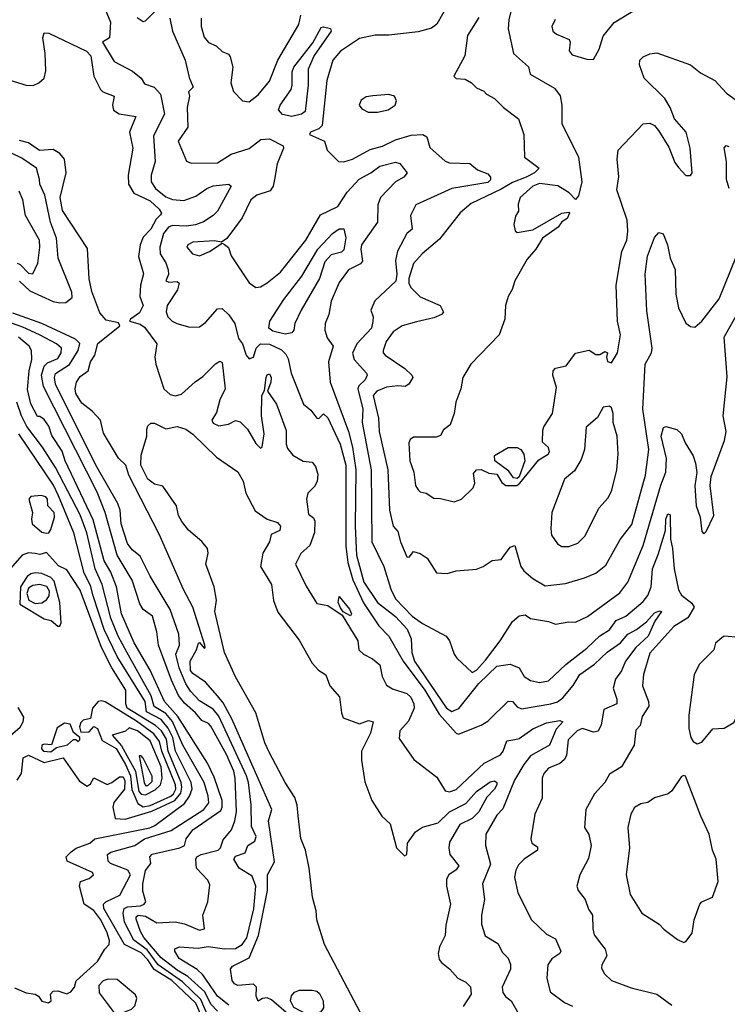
# Model space of a CAD drawing. Extents: x 1678431 to 1860718, y 384618 to 522882.
# Tile 67 of 256: x 1754986 to 1758129, y 429639 to 434015. Entities that reach past the tile are written whole.
import ezdxf

# ---------------------------------------------------------------- set-up
doc = ezdxf.new("R2010")
doc.units = 0

msp = doc.modelspace()

# ---------------------------------------------------------------- linework, layer by layer
at = {"layer": '0CON10XD'}
for points in [[(1757535, 433838.8), (1757560, 433885), (1757577.6, 433942.4), (1757626.7, 434003.3), (1757735, 434069.4), (1757805, 434088), (1757826.2, 434105), (1757848, 434135), (1757852.9, 434205), (1757806.4, 434325), (1757816.8, 434523.2), (1757830.8, 434555), (1757835, 434596.2), (1757870, 434635), (1757905.6, 434644.4), (1757955, 434676.2), (1757982.5, 434715), (1758055, 434793.3), (1758095, 434812.5), (1758117.5, 434845), (1758221.7, 434928.3)], [(1757177.2, 434095), (1757157.8, 434015), (1757155.6, 433974.4), (1757178.6, 433865), (1757245.8, 433805.8), (1757253.3, 433773.3), (1757360.5, 433710.5), (1757386.9, 433676.9), (1757394, 433635), (1757394, 433554), (1757468.5, 433405), (1757481.9, 433295), (1757468.1, 433231.9), (1757455, 433216.7), (1757426, 433246), (1757376.4, 433276.4), (1757295, 433287.4), (1757264.4, 433275), (1757208.5, 433225), (1757199.4, 433195), (1757202, 433165), (1757187.7, 433142.3), (1757180, 433105), (1757186.4, 433076.4), (1757195, 433070), (1757265, 433081.5), (1757394.2, 433155), (1757425, 433160), (1757428, 433155), (1757417.9, 433132.1), (1757393.6, 433116.4), (1757376.8, 433093.2), (1757308.6, 433045), (1757278.1, 432995), (1757239.1, 432950.9), (1757184.4, 432855), (1757173.6, 432816.4), (1757154.7, 432785.3), (1757143.9, 432745), (1757140.4, 432685), (1757115.5, 432615), (1756989.6, 432485), (1756954.6, 432425.4), (1756945.7, 432374.3)], [(1755364.2, 434065), (1755390, 434005), (1755385.5, 433934.5), (1755353.3, 433915), (1755405, 433829.4), (1755486.9, 433786.9), (1755525.4, 433755.4), (1755540.5, 433730.5), (1755583.6, 433715), (1755612, 433685), (1755628.4, 433595), (1755580.9, 433499.1), (1755587.1, 433385), (1755569.4, 433325), (1755569.8, 433295), (1755589.2, 433265), (1755635, 433228.1), (1755665, 433215.6), (1755715, 433211.6), (1755769, 433231), (1755816.5, 433265), (1755845, 433277.5), (1755915, 433284.4), (1755925.4, 433275.4), (1755865.2, 433165), (1755845, 433144.7), (1755802.4, 433117.6), (1755766.6, 433103.4), (1755725, 433097.7), (1755665, 433100.2), (1755646.4, 433093.6), (1755624.8, 433065), (1755608.3, 433005), (1755610, 432975), (1755634.8, 432935), (1755645.9, 432904.1), (1755647.6, 432882.4), (1755635.7, 432855), (1755648.8, 432848.8), (1755685, 432852.2), (1755694.5, 432844.5), (1755686.8, 432815), (1755640.9, 432745), (1755636.3, 432716.3), (1755644.4, 432695), (1755663.3, 432675), (1755683.5, 432665), (1755741.7, 432648.3), (1755785, 432650.3), (1755810.7, 432669.3), (1755865, 432730.4), (1755885, 432732.5), (1755914.3, 432704.3), (1755942.1, 432665), (1755958.3, 432598.3), (1755975.4, 432575.4), (1755991.5, 432525), (1756005, 432507.5), (1756024.2, 432515), (1756036.7, 432555), (1756055, 432575.3), (1756095, 432573.8), (1756148.8, 432548.8), (1756168.5, 432528.5), (1756178, 432508), (1756191.8, 432445), (1756246.1, 432306.1), (1756279.5, 432279.5), (1756305, 432244), (1756315, 432243.3), (1756335, 432264), (1756355, 432245.8), (1756408.8, 432128.8), (1756434.3, 432035), (1756434.8, 431675), (1756443.2, 431603.2), (1756465.6, 431525.6), (1756513.1, 431423.1), (1756581.3, 431321.3), (1756625.5, 431275), (1756688.8, 431165), (1756785.1, 431035), (1756848.4, 430928.4), (1756925, 430843.8), (1756935, 430840), (1757035, 430880), (1757065, 430897.8), (1757155, 430986.2), (1757175, 430985.5), (1757195, 430961.1), (1757215, 430951.8), (1757345, 430974), (1757375, 430984.3), (1757398, 431002), (1757443.4, 431056.6), (1757473.8, 431105), (1757539, 431151), (1757595.3, 431205), (1757654, 431246), (1757686.5, 431285), (1757725, 431305.2), (1757770.1, 431339.9), (1757805, 431378.6), (1757827.5, 431387.5), (1757836.7, 431385), (1757807.4, 431342.6), (1757777.9, 431275), (1757721.7, 431225), (1757676.1, 431163.9), (1757658.3, 431121.7), (1757631.7, 431085), (1757622, 431045), (1757638.5, 430995), (1757638.4, 430975), (1757580.8, 430949.2), (1757567.9, 430882.1), (1757555, 430852.5), (1757535, 430848.5), (1757485, 430865.7), (1757461.8, 430855), (1757421.8, 430815), (1757414.8, 430745.2), (1757404.8, 430725.2), (1757385, 430709.6), (1757335, 430688.8), (1757314.5, 430665), (1757306.2, 430643.8), (1757306.5, 430555), (1757274.5, 430485), (1757256, 430375), (1757261.2, 430355), (1757285, 430338.8), (1757285, 430324.4), (1757225.8, 430284.2), (1757201.3, 430258.7), (1757188.8, 430235), (1757184, 430205), (1757197.9, 430135), (1757258.5, 430015), (1757325, 429951.4), (1757365, 429930), (1757388.9, 429875), (1757384.2, 429865), (1757349.1, 429840.9), (1757331.1, 429815), (1757326.6, 429755), (1757341.5, 429695), (1757405, 429646.7), (1757441.4, 429631.4)], [(1755507.1, 434025), (1755535, 434008.1), (1755545, 434011.1), (1755585, 434050.4)], [(1756869.5, 434050.5), (1756838.6, 433995), (1756815, 433978.1), (1756755, 433961.6), (1756625, 433946.7), (1756565, 433946.1), (1756495, 433932.3), (1756411.5, 433875), (1756377.3, 433835), (1756349.4, 433745), (1756328.9, 433545), (1756315, 433530), (1756277.5, 433515), (1756273.3, 433505), (1756339.2, 433475), (1756351.4, 433435), (1756402.5, 433385), (1756425, 433384.4), (1756463.9, 433396.1), (1756542.1, 433437.9), (1756596.9, 433453.1), (1756655, 433481), (1756725, 433502), (1756775.9, 433505.9), (1756793.5, 433495), (1756807.6, 433447.6), (1756875, 433387.1), (1756895, 433380), (1756985, 433375.6), (1757018.7, 433348.7), (1757065, 433329.7), (1757076.7, 433315), (1757076.6, 433303.4), (1757065, 433291.4), (1756905, 433265.5), (1756745, 433192.5), (1756721.4, 433145), (1756729.2, 433085), (1756705.5, 433064.5), (1756663.2, 432986.8), (1756654.6, 432945.4), (1756660.3, 432885), (1756657.1, 432852.9), (1756563.9, 432766.1), (1756545.7, 432725), (1756555.7, 432695), (1756554.3, 432674.3), (1756548.9, 432645), (1756483.4, 432575), (1756463.4, 432533.4), (1756472, 432505), (1756526.4, 432445), (1756528.5, 432435), (1756520, 432415), (1756491.6, 432388.4), (1756487.3, 432375), (1756509.5, 432285), (1756507.7, 432225), (1756546.3, 432015), (1756550.5, 431695), (1756602.5, 431585), (1756634.2, 431485), (1756655, 431441.9), (1756729, 431365), (1756775, 431332.3), (1756880.6, 431275), (1756895.6, 431255), (1756916, 431195)], [(1755652.2, 434022.2), (1755664.2, 433965), (1755721, 433835), (1755738, 433758), (1755755.8, 433715), (1755736, 433695), (1755740, 433675), (1755730.3, 433625), (1755732.4, 433537.6), (1755689.5, 433475), (1755727, 433387), (1755747.1, 433377.1), (1755865, 433379.2), (1755925, 433417.1), (1756005, 433442.8), (1756057.2, 433482.8), (1756095, 433486), (1756155.6, 433455), (1756158.2, 433445), (1756129.8, 433375), (1756117.4, 433305)], [(1755792, 434022), (1755792.2, 433985), (1755805, 433938), (1755825, 433914.2), (1755858.9, 433898.9), (1755885, 433873.8), (1755913, 433863), (1755921.1, 433851.1), (1755932.5, 433805), (1755923.6, 433735), (1755935, 433696.2), (1755975, 433655.5), (1756005, 433650), (1756045, 433681.9), (1756095, 433742.9), (1756132.9, 433835), (1756225.7, 433994.3), (1756235.3, 434035)], [(1757025.3, 434025), (1756975.4, 433945), (1756963.5, 433855), (1756914, 433765), (1756924.5, 433754.5), (1756965, 433750.6), (1756993.3, 433735), (1757015, 433712), (1757047.7, 433697.7), (1757058.8, 433685), (1757095.3, 433665.3), (1757135, 433625.6), (1757200.8, 433575), (1757225.5, 433505), (1757228, 433405), (1757292.9, 433355), (1757272.1, 433335), (1757234.8, 433315), (1757175, 433291.8), (1757125, 433261.6), (1756991, 433199), (1756942.7, 433157.3), (1756850, 433040), (1756773.9, 432975), (1756735, 432931.3), (1756714.4, 432865), (1756714.7, 432845), (1756723.3, 432825), (1756764.3, 432784.3), (1756853.2, 432745), (1756867.5, 432715), (1756860, 432705), (1756825, 432691), (1756747.7, 432672.3), (1756685, 432655.3), (1756645, 432627.8), (1756613.3, 432585), (1756600, 432545), (1756600, 432535), (1756608.8, 432525), (1756696.7, 432465), (1756728.1, 432435), (1756731.4, 432425), (1756714.4, 432395), (1756697.5, 432385), (1756665, 432388.8), (1756615, 432382.5), (1756572.1, 432365), (1756556.5, 432345), (1756578.9, 432245), (1756582.1, 432185), (1756620.7, 432015), (1756628.9, 431835), (1756644.4, 431765), (1756665, 431740), (1756676.7, 431695), (1756705, 431627.5), (1756715, 431626.7), (1756735, 431652.5), (1756765, 431642.5), (1756795, 431622.5), (1756836.4, 431556.4), (1756885, 431553.3), (1756924.2, 431565.8), (1757015, 431572.9), (1757044.8, 431585.2), (1757085, 431611.5), (1757125, 431616.4), (1757165, 431670.7), (1757185, 431679.2), (1757212.3, 431585), (1757225, 431565.6), (1757265, 431531.5), (1757319, 431499), (1757410, 431510), (1757495, 431535.4), (1757544.7, 431555.3), (1757588.6, 431591.4), (1757653.3, 431705), (1757705, 431772.5), (1757765, 431991.2), (1757779.8, 432105), (1757753.2, 432285), (1757763.8, 432485), (1757792.3, 432535), (1757795.6, 432555), (1757770.9, 432720.9), (1757764.1, 432885), (1757773.6, 432965), (1757805, 433046.7), (1757825, 433070), (1757843.6, 433063.6), (1757862.9, 433015), (1757875.5, 432955.5), (1757897.8, 432905), (1757900.3, 432795), (1757912.1, 432735), (1757945, 432666.7), (1757965, 432651.4), (1757985, 432649.2), (1758015, 432675.6), (1758092.4, 432775), (1758170.4, 432969.6)], [(1757363.6, 434016.4), (1757350, 433985), (1757354.3, 433965), (1757370.7, 433950.7), (1757426.9, 433926.9), (1757430.8, 433915), (1757426.6, 433876.6), (1757439.3, 433859.3), (1757505, 433840), (1757535, 433838.8)], [(1754815, 433784.9), (1755015, 433723.9), (1755046.6, 433723.4), (1755071.4, 433735), (1755095, 433756), (1755101.6, 433788.4), (1755099.3, 433865), (1755088.3, 433935), (1755095, 433957.7), (1755115, 433955.7), (1755282, 433875), (1755301.6, 433855), (1755315.2, 433765), (1755345, 433705.4), (1755355, 433694.7), (1755405.4, 433675.4), (1755398.6, 433635), (1755403, 433613), (1755427.3, 433597.2), (1755502, 433585), (1755474, 433515), (1755488, 433445), (1755468, 433325), (1755469.5, 433285), (1755493.6, 433245), (1755565, 433210.7), (1755605, 433173.8), (1755615.6, 433155), (1755612, 433148), (1755591.4, 433128.6), (1755567.9, 433085), (1755535, 433049.4), (1755520.4, 433015), (1755513.5, 432963.5), (1755535.9, 432885.9), (1755522.8, 432835), (1755519, 432785), (1755534.6, 432745), (1755517.5, 432712.5), (1755477.8, 432685), (1755474.4, 432675), (1755521.5, 432661.5), (1755539.6, 432649.6), (1755595, 432575.4), (1755585.8, 432515), (1755590.2, 432485), (1755626.5, 432375), (1755655, 432349.7), (1755676.2, 432343.8), (1755705, 432350.7), (1755765, 432406.1), (1755800.1, 432429.9), (1755855, 432485.4), (1755875, 432497.2), (1755885, 432492.5), (1755898.8, 432375), (1755874.7, 432325.3), (1755860.6, 432269.4), (1755840, 432235), (1755845, 432222.5), (1755869.7, 432209.7), (1755912.9, 432217.1), (1755945, 432234), (1755965, 432228.8), (1755997.5, 432195), (1756035, 432132.2), (1756055, 432111.2), (1756062.9, 432117.1), (1756071.1, 432175), (1756059.5, 432255), (1756060.7, 432345), (1756073.1, 432366.9), (1756080, 432425), (1756085, 432437.1), (1756095, 432441.5), (1756102.4, 432425), (1756100.7, 432405), (1756086.2, 432365), (1756126.6, 432306.7), (1756169.3, 432189.3), (1756169.1, 432129.2), (1756175, 432108.9), (1756199.5, 432079.5), (1756245, 432054), (1756285, 432048.8), (1756299.5, 432029.5), (1756309.5, 431995), (1756306.9, 431963.1), (1756295, 431941.4), (1756265, 431910.9), (1756259.2, 431885), (1756268.3, 431818.3), (1756291.2, 431801.2), (1756296.9, 431786.9), (1756295, 431736), (1756275, 431678.8), (1756235, 431642.5), (1756210.6, 431595), (1756258.3, 431498.3), (1756305, 431421.2), (1756355, 431411.2), (1756418.5, 431368.5), (1756487.5, 431255), (1756492.9, 431215), (1756512.9, 431195), (1756552.9, 431175), (1756585, 431147.5), (1756595.9, 431095.9), (1756615, 431057.5), (1756641.3, 431041.3), (1756705, 431020.2), (1756723.7, 431003.7), (1756737, 430975), (1756738.1, 430955), (1756712.6, 430897.4), (1756674.5, 430855), (1756671.1, 430821.1), (1756736.6, 430726.6), (1756838.6, 430648.6), (1756875, 430588.1), (1756895, 430583.8), (1756925, 430593.9), (1757049.5, 430710.5), (1757121.7, 430748.3), (1757133.8, 430765), (1757149.1, 430810.9), (1757184.3, 430815.7), (1757205, 430820.8), (1757265, 430862.9), (1757325, 430890.2), (1757385, 430900.4), (1757397.8, 430895), (1757368.2, 430861.8), (1757338.5, 430791.5), (1757255, 430743.7), (1757224.4, 430705), (1757183.5, 430635), (1757132.2, 430507.8), (1757105, 430479.4), (1757056.2, 430395), (1757054.6, 430344.6), (1757077.6, 430262.4), (1757042, 430175), (1757050.4, 430105), (1757036.9, 430035), (1757036.4, 429995), (1757054, 429944), (1757109.6, 429909.6), (1757129.7, 429869.7), (1757155.8, 429845), (1757166.4, 429816.4), (1757165.3, 429795), (1757129.1, 429715), (1757131.8, 429691.8), (1757143.3, 429673.3), (1757169.2, 429655), (1757203.1, 429595)], [(1756195, 433584.9), (1756153.5, 433593.5), (1756135.9, 433615), (1756143.1, 433635), (1756191, 433705), (1756196.3, 433725), (1756195.8, 433784.2), (1756202.8, 433805), (1756287.3, 433912.7), (1756325, 433980.5), (1756335, 433983.6), (1756366.2, 433976.2), (1756368.6, 433965), (1756293.9, 433856.1), (1756267, 433795), (1756267.2, 433725), (1756253.2, 433606.8), (1756237.1, 433595), (1756195, 433584.9)], [(1756945.7, 432374.3), (1756922.5, 432315), (1756916.2, 432265), (1756897.1, 432215), (1756867.5, 432192.5), (1756855, 432166.7), (1756835, 432160), (1756735, 432160), (1756720.4, 432149.6), (1756713.8, 432135), (1756718.3, 432055), (1756736.8, 432005), (1756744.3, 431945), (1756755, 431925.6), (1756765, 431916.7), (1756791.2, 431911.2), (1756825, 431888.6), (1756855, 431888), (1756915, 431872.9), (1756948, 431885), (1757000.6, 431935), (1757006.7, 431955), (1757001.9, 431998.1), (1757015, 432014.2), (1757035, 432016.1), (1757069.4, 431999.4), (1757105.3, 431995.3), (1757127.8, 431957.8), (1757144.5, 431944.5), (1757193.8, 431945), (1757207.7, 431955), (1757291.4, 432058.6), (1757332.8, 432085), (1757338.4, 432095), (1757335, 432113.6), (1757308, 432138), (1757309.3, 432190.7), (1757313.6, 432206.4), (1757352.6, 432265), (1757369.6, 432380.4), (1757353.8, 432435), (1757355.8, 432455), (1757365, 432467.1), (1757413.1, 432476.9), (1757455, 432533.5), (1757515, 432546), (1757545, 432526.7), (1757563, 432527), (1757585, 432540), (1757596.7, 432535), (1757592.5, 432515), (1757596.4, 432496.4), (1757615, 432490), (1757641.2, 432535), (1757654.2, 432615), (1757641.4, 432675), (1757634.6, 432835), (1757659.7, 432985), (1757682.8, 433035), (1757687.6, 433075), (1757683.6, 433125), (1757638.6, 433258.6), (1757646.9, 433316.9), (1757639.1, 433395), (1757644, 433436), (1757755, 433552.9), (1757785, 433555.6), (1757804.6, 433544.6), (1757822.4, 433522.4), (1757868.3, 433448.3), (1757895, 433381.2), (1757911.7, 433358.3), (1757945, 433323.3), (1757965, 433323.3), (1757973.3, 433335), (1757964.4, 433445), (1757945.5, 433515), (1757894.4, 433575), (1757875.6, 433625), (1757850.6, 433665), (1757759.4, 433755), (1757738.1, 433815), (1757740, 433835), (1757755, 433850.8), (1757785, 433864.3), (1757815, 433868.1), (1757965.6, 433815), (1758009, 433779), (1758073.5, 433745), (1758125, 433688.9), (1758185, 433646.2)], [(1756575, 433603.9), (1756622, 433615), (1756654.2, 433635), (1756660, 433655), (1756650, 433675), (1756625, 433682.5), (1756555, 433676.9), (1756525, 433671.9), (1756502.4, 433657.6), (1756493.8, 433635), (1756505, 433619.2), (1756533.3, 433605), (1756575, 433603.9)], [(1756255, 429529), (1756105, 429659.2), (1756085, 429668.5), (1756065, 429665.2), (1756045, 429652.5), (1756036, 429675), (1756037.8, 429715), (1756025, 429728.6), (1755955, 429722.5), (1755940, 429730), (1755930, 429745), (1755922.9, 429795), (1755931.2, 429808.8), (1756005, 429845.3), (1756047.2, 429945), (1756087, 430145), (1756087.3, 430215), (1756117.2, 430272.8), (1756090.6, 430455), (1756105.2, 430505), (1755927.6, 430907.6), (1755889.9, 430979.9), (1755865, 431010.9), (1755811, 431071), (1755755, 431109.2), (1755745, 431122.9), (1755742.5, 431165), (1755771.5, 431215), (1755780, 431245), (1755785, 431247.5), (1755805, 431222.5), (1755810, 431225), (1755808.8, 431235), (1755755.3, 431405), (1755713.4, 431483.4), (1755605, 431728.5), (1755470.6, 431990.6), (1755457.2, 432035), (1755425, 432066.1), (1755358.4, 432178.4), (1755345, 432235.5), (1755307.8, 432275), (1755261.7, 432311.7), (1755235, 432353.5), (1755232.4, 432375), (1755238.6, 432405), (1755255, 432430.2), (1755290.6, 432455), (1755300, 432495), (1755319, 432525), (1755333.4, 432576.6), (1755430.3, 432655), (1755425, 432668.8), (1755370.2, 432680.2), (1755342, 432712), (1755307, 432807), (1755293.9, 432863.9), (1755287.8, 432997.8), (1755176.8, 433166.8), (1755166.2, 433225), (1755191.8, 433335), (1755184.9, 433394.9), (1755165, 433421), (1755135, 433438.5), (1755074.5, 433434.5), (1755025, 433468.6), (1754985, 433478.6)], [(1754985, 432853.1), (1755030.6, 432810.6), (1755135, 432762.3), (1755163.6, 432756.4), (1755191.2, 432758.8), (1755219.4, 432780.6), (1755218.1, 432805), (1755156.5, 432955), (1755149.3, 433045), (1755123.1, 433115), (1755097.7, 433235), (1755075, 433284), (1755073.8, 433305), (1755061.2, 433355), (1754995, 433400), (1754856.5, 433466.5)], [(1758136.4, 433265), (1758125.4, 433305), (1758124.5, 433385), (1758114.3, 433445.7), (1758123.9, 433456.1), (1758135, 433451.2)], [(1756117.4, 433305), (1756111.9, 433275), (1756098, 433255), (1756039.5, 433235), (1756012.3, 433215), (1755974.3, 433135), (1755906.5, 433043.5), (1755883, 433027), (1755851.9, 433031.9), (1755755, 433026.2), (1755732.5, 433015), (1755728.6, 433005), (1755752.9, 432975), (1755785, 432965.4), (1755828.9, 432985), (1755885, 433022.5), (1755895, 433016.7), (1755912.9, 433002.9), (1755925.8, 432965.8), (1756005, 432845.8), (1756035, 432825.8), (1756055, 432828), (1756085, 432845.7), (1756145, 432892.7), (1756257.4, 433035), (1756322.3, 433147.7), (1756399.3, 433185), (1756440.4, 433249.6), (1756493.7, 433306.3), (1756545.8, 433334.2), (1756585, 433364.1), (1756655, 433382.5), (1756675, 433376.9), (1756706.2, 433335), (1756692.5, 433315), (1756655, 433294.3), (1756587.9, 433225), (1756577.3, 433192.7), (1756575.8, 433115), (1756503.7, 433015), (1756500.8, 432995), (1756508, 432942), (1756498.9, 432931.1), (1756446.2, 432903.8), (1756405, 432846.9), (1756369.2, 432765), (1756359.6, 432705), (1756342.9, 432665), (1756340.8, 432635), (1756351.3, 432601.3), (1756378.5, 432565), (1756357.5, 432495), (1756365.2, 432405), (1756445.8, 432185.8), (1756464.8, 432114.8), (1756478.4, 432015), (1756475.8, 431765), (1756481.2, 431635), (1756514.8, 431515), (1756575, 431424.4), (1756655, 431362.5), (1756706.4, 431306.4), (1756725, 431264), (1756727.5, 431202.5), (1756739.5, 431165), (1756881.6, 430955), (1756905, 430940.2), (1756936.5, 430953.5), (1757025, 431064.8), (1757105, 431142.2), (1757165, 431151.5), (1757204.2, 431135), (1757226.3, 431096.3), (1757255, 431078.2), (1757295, 431069.2), (1757335, 431076.4), (1757410.9, 431149.1), (1757505, 431222.4), (1757562.6, 431277.4), (1757605, 431303.4), (1757634.6, 431345), (1757677.9, 431365), (1757755, 431429.7), (1757775, 431456.4), (1757790, 431495), (1757796.3, 431575), (1757822, 431638), (1757854.3, 431745), (1757855.3, 431795), (1757865, 431818.5), (1757875.2, 431815), (1757875.9, 431705.9), (1757885.2, 431665), (1757892.4, 431575), (1757911.7, 431481.7), (1757925, 431457.9), (1757971.5, 431421.5), (1757981.5, 431405), (1757953.5, 431356.5), (1757891.3, 431318.7), (1757785, 431199.4), (1757756.2, 431105), (1757751.5, 431055), (1757778.2, 430985), (1757779.5, 430965), (1757751.2, 430918.8), (1757740.9, 430879.1), (1757722.5, 430857.5), (1757715, 430791.2), (1757658.1, 430695), (1757605, 430662.2), (1757584.3, 430625.7), (1757539.4, 430575), (1757500.9, 430505), (1757494.6, 430425), (1757513.3, 430393.3), (1757523.8, 430345), (1757512.2, 430287.8), (1757473.3, 430215), (1757460, 430165), (1757465.8, 430145), (1757496.9, 430105), (1757512, 430062), (1757530.6, 430035), (1757530.9, 429975), (1757537.4, 429947.4), (1757570, 429905), (1757585.6, 429885), (1757592.9, 429855), (1757572, 429815), (1757570.3, 429800.3), (1757583.8, 429775), (1757614.6, 429744.6), (1757702, 429712), (1757815.8, 429685), (1757882.5, 429635)], [(1754975, 432933.9), (1754987.7, 432927.7), (1755025, 432888.6), (1755044.5, 432885.5), (1755066.4, 432933.7), (1755075.3, 433005), (1755073.3, 433035), (1755012.5, 433145), (1754999.6, 433215), (1754983.3, 433253.3)], [(1756165, 432617.7), (1756110.9, 432630.9), (1756093.2, 432645), (1756097.4, 432675), (1756158.6, 432771.4), (1756239.1, 432875), (1756309.4, 432995), (1756375, 433065.3), (1756405, 433085.8), (1756425, 433085.5), (1756435.2, 433045.2), (1756425, 432993.1), (1756415, 432982.7), (1756369.9, 432970.1), (1756341, 432939), (1756317.5, 432865), (1756235.8, 432725), (1756207.3, 432665), (1756202.9, 432635), (1756195, 432623.1), (1756165, 432617.7)], [(1755914.9, 429634.9), (1755864, 429675), (1755799.9, 429769.9), (1755773.5, 429793.5), (1755695, 429842.7), (1755675.7, 429875), (1755674.4, 429885.6), (1755695.5, 429894.5), (1755778.7, 429888.7), (1755823.3, 429896.7), (1755896.3, 429886.3), (1755945, 429887.4), (1755974.5, 429905), (1755995.4, 429935), (1756026, 430064), (1756035.3, 430165), (1756018.1, 430208.1), (1755961.2, 430245), (1755936.5, 430285), (1755945, 430297.1), (1755987.4, 430312.6), (1755999.2, 430345), (1756030, 430365), (1756035.6, 430385), (1756015, 430430), (1756013.9, 430526.1), (1756002.5, 430625), (1755993.2, 430655), (1755870, 430920), (1755845, 430950.3), (1755785, 430988.5), (1755745, 431030.9), (1755723.2, 431063.2), (1755695, 431134.6), (1755679.8, 431195), (1755695.9, 431235), (1755693.4, 431285), (1755655, 431394.1), (1755565, 431542.2), (1755521.4, 431631.4), (1755485, 431658.8), (1755465, 431687.5), (1755436.4, 431775), (1755432.1, 431835), (1755421.9, 431865), (1755324.5, 432035), (1755145.7, 432395), (1755140.2, 432425), (1755145, 432443.2), (1755207.4, 432482.6), (1755245.8, 432545), (1755253.2, 432576.8), (1755233.5, 432595), (1755084.7, 432665), (1754955, 432711.3)], [(1756916, 431195), (1756927.3, 431177.3), (1756995, 431114.4), (1757015, 431124.6), (1757055, 431169), (1757120.4, 431255), (1757175, 431341.4), (1757205, 431365.2), (1757230.7, 431370.7), (1757254.6, 431354.6), (1757335, 431341.4), (1757365, 431328.1), (1757425, 431338.5), (1757455, 431337.3), (1757507.5, 431362.5), (1757651.9, 431468.1), (1757686.9, 431515), (1757755, 431677.8), (1757832.7, 431947.3), (1757855.2, 432005), (1757858.5, 432065), (1757834.8, 432164.8), (1757845, 432202.5), (1757855, 432207.5), (1757905, 432194.4), (1757925, 432174.2), (1757941.1, 432135), (1757976.7, 432076.7), (1757987.9, 432045), (1757992.8, 432002.8), (1757984.2, 431944.2), (1757990, 431855), (1758007.5, 431805), (1758015, 431740), (1758025, 431730), (1758035, 431740), (1758068.3, 431811.7), (1758052.9, 431945), (1758056.8, 431985), (1758116.7, 432145), (1758124.2, 432185), (1758109.6, 432255), (1758128.6, 432428.6), (1758114.6, 432605), (1758175, 432713.3)], [(1755865, 429608.4), (1755835, 429639.4), (1755808.5, 429695), (1755732.5, 429762.5), (1755685, 429791), (1755615, 429846.3), (1755536.8, 429936.8), (1755522.7, 429962.7), (1755502.8, 430017.2), (1755502.6, 430027.4), (1755511.5, 430035), (1755545, 430031.4), (1755595, 430001.6), (1755675.9, 430005.9), (1755717.4, 429997.4), (1755785, 429969.2), (1755807.5, 429975), (1755798.9, 430035), (1755821.9, 430095), (1755830, 430170), (1755820.9, 430190.9), (1755771.8, 430245), (1755768.2, 430285), (1755772.5, 430295), (1755792.5, 430305), (1755867.1, 430325), (1755877.6, 430335), (1755889.4, 430370.6), (1755926.9, 430415), (1755942, 430455), (1755948.7, 430495), (1755942.8, 430645), (1755936.9, 430675), (1755905, 430748.8), (1755835, 430875.6), (1755825, 430886.7), (1755795, 430900), (1755767.5, 430935), (1755717.5, 430977.5), (1755692, 431012), (1755659.7, 431079.7), (1755602.3, 431235), (1755595.7, 431295), (1755575.3, 431365), (1755535, 431393.5), (1755519.2, 431419.2), (1755484.8, 431525), (1755419, 431635), (1755366, 431825), (1755330.6, 431915), (1755091.1, 432385), (1755083.2, 432435), (1755094.2, 432475), (1755109.4, 432490.6), (1755155, 432510), (1755169.5, 432535), (1755171.2, 432555), (1755150, 432575), (1755074.5, 432614.5), (1754999.5, 432649.5), (1754925, 432675.1)], [(1755832.4, 429565), (1755790.8, 429660.8), (1755708.8, 429738.8), (1755600.4, 429815), (1755551.6, 429881.6), (1755493.2, 429925), (1755450.9, 430005), (1755445.1, 430045), (1755449.5, 430065), (1755465, 430072.5), (1755522.4, 430077.6), (1755538.9, 430085), (1755545.6, 430095), (1755532.8, 430142.8), (1755532.9, 430175), (1755545, 430234), (1755568.9, 430265), (1755564.5, 430295), (1755575, 430307.2), (1755697.8, 430335), (1755718.6, 430345), (1755725.5, 430375), (1755755, 430414), (1755879.8, 430500.2), (1755885.7, 430515), (1755884.8, 430545), (1755849.4, 430649.4), (1755820.6, 430710.6), (1755688, 430918), (1755628.8, 430985), (1755565.4, 431125), (1755495, 431246.2), (1755438, 431375), (1755416.5, 431495), (1755390.3, 431560.3), (1755360.7, 431610.7), (1755312.7, 431792.7), (1755187.9, 432055), (1755175, 432097.1), (1755128.1, 432168.1), (1755115, 432208.8), (1755095, 432238.8), (1755075, 432252.5), (1755065, 432252.5), (1755035, 432307.5), (1755021.1, 432371.1), (1755027.9, 432455), (1755040.2, 432505), (1755038.5, 432545), (1755028.8, 432565), (1754980.9, 432605)], [(1755803, 429565), (1755768.1, 429645), (1755661.9, 429745), (1755583.9, 429793.9), (1755555, 429837.4), (1755525, 429867.8), (1755451.9, 429905), (1755359.5, 430065), (1755358.9, 430085), (1755368, 430095), (1755431.1, 430125), (1755478.1, 430215), (1755466.5, 430235), (1755390, 430265), (1755379.5, 430275), (1755376.4, 430305), (1755391.5, 430315), (1755497.8, 430345), (1755540, 430375), (1755658.9, 430411.2), (1755803.3, 430505), (1755825.9, 430535), (1755823.8, 430565), (1755805, 430624.7), (1755711.2, 430791.2), (1755665, 430896.5), (1755635, 430931.1), (1755582.6, 430962.6), (1755570.4, 431010.4), (1755461.2, 431205), (1755422.7, 431275), (1755391.1, 431355), (1755352.9, 431505), (1755321.9, 431575), (1755283.9, 431735), (1755254, 431815), (1755145, 432025.7), (1755088, 432115), (1755017.1, 432207.1), (1754993.7, 432255), (1754973.3, 432315)], [(1757393.4, 431673.4), (1757425, 431674.3), (1757465, 431689.4), (1757497.9, 431722.1), (1757558.5, 431845), (1757599.6, 431890.4), (1757616.2, 431925), (1757638.4, 432015), (1757644.6, 432085), (1757639.6, 432165), (1757621.4, 432225), (1757621.2, 432265), (1757615, 432290), (1757605, 432297.5), (1757577, 432293), (1757552.4, 432247.6), (1757501.2, 432205), (1757494.4, 432105), (1757480, 432060), (1757449.6, 432010.4), (1757405, 431974), (1757350, 431825), (1757344.3, 431754.3), (1757348, 431725), (1757375, 431686.2), (1757393.4, 431673.4)], [(1756222.5, 430477.5), (1756218.7, 430525), (1756207.8, 430557.8), (1756164.6, 430625), (1756095, 430757.4), (1756075, 430801.6), (1756034.4, 430934.4), (1755945, 431094.2), (1755895, 431202.2), (1755852.6, 431385), (1755859.4, 431435), (1755849.5, 431495), (1755812.9, 431595), (1755823.6, 431645), (1755820, 431665), (1755795, 431696.9), (1755735, 431746.7), (1755705.6, 431785), (1755692, 431812), (1755682.9, 431855), (1755621.7, 431941.7), (1755585, 431951.4), (1755555, 431973.6), (1755523.5, 432035), (1755525, 432080), (1755550, 432165), (1755550, 432195), (1755555, 432210), (1755568.3, 432221.7), (1755585, 432222.5), (1755635, 432196.7), (1755685, 432208), (1755723.8, 432195), (1755755, 432173.1), (1755860.4, 432070.4), (1755955, 432006), (1755977.8, 431965), (1755990.7, 431910.7), (1756032.5, 431832.5), (1756085, 431795.6), (1756130.5, 431780.5), (1756143.8, 431765), (1756141.2, 431745), (1756103.3, 431726.7), (1756095.3, 431695), (1756065.3, 431645), (1756055.3, 431585), (1756104.8, 431505), (1756113.6, 431433.6), (1756132.5, 431382.5), (1756227, 431257), (1756285.5, 431155), (1756313.6, 431123.7), (1756345, 431102.9), (1756363.8, 431055), (1756405.9, 431005.9), (1756414.6, 430934.6), (1756422.7, 430912.7), (1756495, 430885.6), (1756535, 430900.4), (1756556, 430895), (1756543.9, 430845), (1756504.6, 430765), (1756504.6, 430725), (1756518.6, 430628.6), (1756549.6, 430545), (1756595, 430475.5), (1756631.3, 430441.3), (1756659.2, 430335), (1756695, 430298.8), (1756705.3, 430305), (1756708.2, 430355), (1756744.1, 430405.9), (1756775, 430426.2), (1756845, 430445.2), (1756895, 430494.1), (1756967.8, 430532.2), (1757015, 430585.6), (1757075, 430628.6), (1757095, 430631.8), (1757104.4, 430625), (1757104.6, 430615), (1757094.1, 430595), (1757060.4, 430559.6), (1757025, 430495.2), (1756995, 430465.2), (1756941.1, 430438.9), (1756895, 430360.6), (1756891.2, 430335), (1756896.8, 430305), (1756935.6, 430255), (1756925, 430236.2), (1756891.9, 430215), (1756882, 430195), (1756880.9, 430165), (1756898.8, 430085), (1756878.8, 429991.2), (1756875.2, 429944.8), (1756850.4, 429895), (1756844.6, 429864.6), (1756849.1, 429839.1), (1756858.6, 429825), (1756896.1, 429796.1), (1756932, 429755), (1756967.9, 429737.9), (1756987.5, 429717.5), (1756991.1, 429685), (1756955, 429628.8)], [(1754962.4, 429712.4), (1755015, 429690), (1755055, 429683.8), (1755070, 429675), (1755083.9, 429653.9), (1755113.6, 429646.4), (1755125.9, 429654.1), (1755123.3, 429685), (1755135, 429698), (1755155, 429698.8), (1755195, 429686.2), (1755213.3, 429695), (1755228.8, 429715), (1755237, 429743), (1755331.2, 429828.8), (1755364, 429885), (1755382.9, 429905), (1755385, 429922.5), (1755375, 429957.5), (1755345.9, 430015), (1755315, 430055.5), (1755271.8, 430085), (1755252.3, 430165), (1755255.5, 430184.5), (1755295, 430198.1), (1755314.2, 430215), (1755309.2, 430225), (1755196.7, 430275), (1755192.5, 430295), (1755215, 430316.2), (1755236.5, 430333.5), (1755297.3, 430355), (1755320, 430375), (1755564, 430424), (1755586.6, 430433.4), (1755717.9, 430532.1), (1755740.3, 430565), (1755752.7, 430597.3), (1755747.8, 430625), (1755677.7, 430765), (1755666.7, 430825), (1755645, 430867.3), (1755615, 430905.1), (1755549.8, 430939.7), (1755543.6, 430985), (1755418.7, 431185), (1755361.4, 431305), (1755312.4, 431455), (1755300, 431500), (1755272.9, 431555), (1755226, 431735), (1755158.9, 431898.9), (1755136.6, 431946.6), (1754982.6, 432175)], [(1757195, 431976.7), (1757178.9, 431978.9), (1757158.5, 432008.5), (1757096.9, 432055), (1757095, 432078.8), (1757156.1, 432113.9), (1757195, 432114.2), (1757212.1, 432105), (1757225.5, 432085), (1757228.9, 432055), (1757205, 431984.3), (1757195, 431976.7)], [(1755105, 431732.8), (1755115, 431735.4), (1755125, 431750), (1755141, 431805), (1755138.4, 431825), (1755111.1, 431855), (1755108.8, 431885), (1755102.3, 431895), (1755081.3, 431901.3), (1755035, 431896.4), (1755026.7, 431885), (1755043.5, 431825), (1755038.1, 431795), (1755042, 431775), (1755085, 431737.5), (1755105, 431732.8)], [(1755455, 430462.6), (1755572.6, 430497.4), (1755675, 430545.4), (1755701.7, 430578.3), (1755706.3, 430605), (1755702.5, 430625), (1755646, 430765), (1755637.3, 430817.3), (1755615.3, 430855.3), (1755588.7, 430878.7), (1755463.5, 430955), (1755457.5, 430975), (1755457.1, 431035), (1755395.6, 431135), (1755349.8, 431225), (1755255, 431480.4), (1755195, 431570), (1755158, 431588), (1755105, 431646.7), (1755075, 431639.2), (1755055, 431642.9), (1755025, 431646), (1754996.7, 431635), (1754943.8, 431575)], [(1755155, 431319.6), (1755165, 431320), (1755169.5, 431335), (1755163.6, 431425), (1755139.3, 431519.3), (1755125, 431536.6), (1755085, 431554.2), (1755055, 431557.5), (1755035, 431552.6), (1755019.8, 431540.2), (1754989.1, 431495), (1754987.2, 431417.2), (1755095, 431352.7), (1755125.7, 431345.7), (1755155, 431319.6)], [(1755055, 431420.8), (1755085, 431424.3), (1755105, 431436.9), (1755116.6, 431455), (1755118.8, 431475), (1755106.9, 431496.9), (1755075, 431504.8), (1755045, 431500.2), (1755025, 431488.7), (1755017, 431465), (1755026.6, 431435), (1755055, 431420.8)], [(1756455, 431366), (1756423, 431383), (1756411.1, 431401.1), (1756400, 431425), (1756405, 431452.5), (1756451.1, 431395), (1756459.5, 431375), (1756455, 431366)], [(1757995, 430796.7), (1758015, 430804), (1758065, 430863.8), (1758115, 430867.1), (1758157.8, 430892.2), (1758175, 430925.6), (1758222, 430948), (1758271.8, 431015), (1758295.6, 431085), (1758295.4, 431125.4), (1758247.1, 431185), (1758215, 431243.8), (1758185, 431270), (1758115, 431276.2), (1758105, 431268.8), (1758076.7, 431245), (1758068.8, 431215), (1758005, 431151.2), (1757981.4, 431105), (1757958, 430925), (1757958, 430865), (1757966, 430825), (1757976.7, 430806.7), (1757995, 430796.7)], [(1755535, 430516.2), (1755565, 430522.5), (1755657.2, 430565), (1755669.8, 430575), (1755678.9, 430595), (1755677.4, 430615), (1755617.7, 430765), (1755607.6, 430807.6), (1755581.5, 430841.6), (1755505, 430897.1), (1755365, 430983.9), (1755348.5, 430988.5), (1755335, 430984.8), (1755308.9, 430955), (1755300.2, 430909.8), (1755268.4, 430901.6), (1755257.9, 430892.1), (1755252.1, 430872.1), (1755258.3, 430848.3), (1755295, 430850), (1755315, 430874.6), (1755331.1, 430865), (1755351.6, 430811.6), (1755415, 430775.7), (1755455.5, 430705), (1755478.8, 430655), (1755484.7, 430594.7), (1755511, 430531), (1755535, 430516.2)], [(1754923.7, 430815), (1754988.3, 430871.7), (1755001.7, 430895), (1755003.7, 430915), (1754979, 430959)], [(1755125, 430761.4), (1755149.1, 430780.9), (1755197.7, 430792.3), (1755225, 430815.6), (1755236, 430816), (1755245, 430807.5), (1755252.5, 430815), (1755253.3, 430825), (1755225, 430846.7), (1755210.6, 430885), (1755185, 430888.2), (1755152.4, 430867.6), (1755127.1, 430792.9), (1755095, 430796), (1755085, 430791.5), (1755083.2, 430775), (1755092.3, 430765), (1755125, 430761.4)], [(1755545, 430570.8), (1755587.2, 430592.8), (1755610.8, 430615), (1755618.8, 430645), (1755614.8, 430695), (1755565, 430809.8), (1755509.2, 430855), (1755472.1, 430867.9), (1755456.6, 430853.4), (1755396.8, 430835), (1755437.5, 430787.5), (1755499.9, 430675), (1755515.8, 430585.8), (1755525, 430573.9), (1755545, 430570.8)], [(1754975, 430635.4), (1754994.5, 430665), (1755001.2, 430735), (1755025, 430746), (1755095, 430713.3), (1755178.5, 430735), (1755251.7, 430631.7), (1755285, 430609.1), (1755300.2, 430619.8), (1755315, 430645.5), (1755375, 430616.3), (1755395.5, 430624.5), (1755429.2, 430650.8), (1755445, 430650.4), (1755452.7, 430632.7), (1755451.4, 430595), (1755404.2, 430535.8), (1755399.4, 430515), (1755410.6, 430465), (1755455, 430462.6)], [(1755555, 430611.4), (1755575, 430628.9), (1755575, 430653.8), (1755535, 430733.8), (1755525, 430743.4), (1755517, 430743), (1755538.3, 430625), (1755545, 430611.5), (1755555, 430611.4)], [(1757935, 429914.2), (1757945, 429918.8), (1757972.5, 429955), (1757982.2, 430015), (1758006.7, 430085), (1758016, 430095), (1758062.9, 430115), (1758087.8, 430185), (1758079.2, 430285), (1758062.7, 430325), (1758047.5, 430395), (1758010.9, 430475), (1757943.3, 430653.3), (1757935, 430656.7), (1757925, 430651.2), (1757882, 430588), (1757865.4, 430574.6), (1757805, 430556.2), (1757775, 430535.6), (1757745, 430530), (1757716.3, 430513.7), (1757700, 430485), (1757686.9, 430425), (1757694.6, 430335), (1757679.1, 430215), (1757697.6, 430127.6), (1757748.6, 430045), (1757826, 429996), (1757848.3, 429971.7), (1757906.9, 429926.9), (1757935, 429914.2)], [(1756587.6, 429435), (1756339.9, 429905), (1756305.7, 430015), (1756303.1, 430055), (1756286.8, 430115), (1756271.6, 430245), (1756256, 430325), (1756235, 430376.7), (1756222.5, 430477.5)], [(1755425, 429595.2), (1755445, 429602.2), (1755482.4, 429617.6), (1755498, 429632), (1755506, 429665), (1755500.9, 429680.8), (1755418.8, 429748.8), (1755378.8, 429751.2), (1755356.9, 429743.1), (1755337.8, 429722.2), (1755339.5, 429689.5), (1755405, 429601.7), (1755425, 429595.2)], [(1756265, 429593), (1756203.8, 429625), (1756188.6, 429655), (1756193.8, 429676.2), (1756206.4, 429693.6), (1756228.6, 429701.4), (1756285, 429702.1), (1756305, 429697.6), (1756317.3, 429687.3), (1756333.4, 429655), (1756335.8, 429624.2), (1756323.7, 429606.3), (1756295, 429594.3), (1756265, 429593)]]:
    msp.add_lwpolyline(points, dxfattribs=at)

doc.saveas('drawing.dxf')
